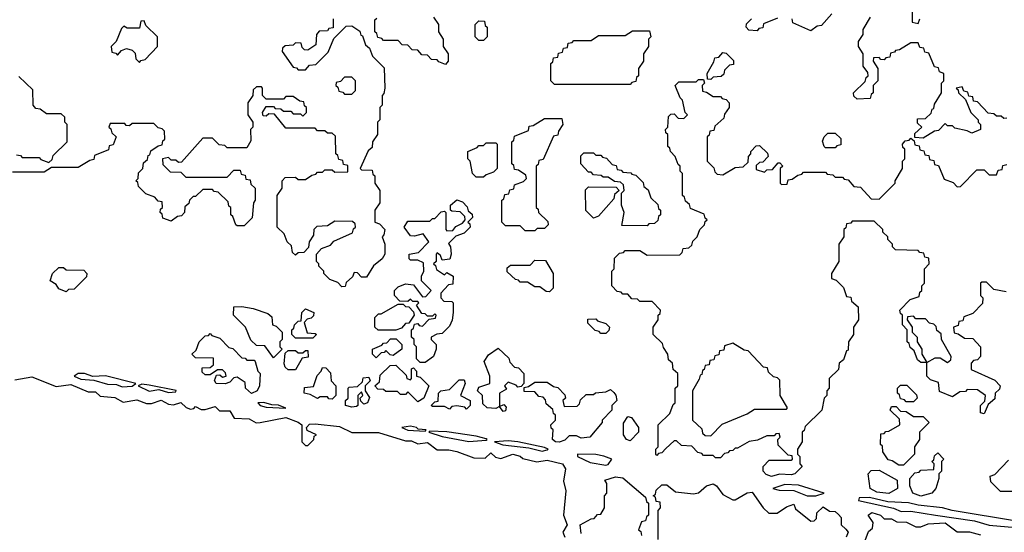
# Model space of a CAD drawing. Extents: x 2889633 to 3052318, y 540750 to 918690.
# Tile 212 of 256: x 2911805 to 2915838, y 742565 to 744665. Entities that reach past the tile are written whole.
import ezdxf

# ---------------------------------------------------------------- set-up
doc = ezdxf.new("R2010")
doc.units = 0

msp = doc.modelspace()

# ---------------------------------------------------------------- linework, layer by layer
at = {"layer": '0CON02XD'}
for points in [[(2915131.7, 744688.3), (2915088.3, 744641.7), (2915071.7, 744638.3), (2915045, 744620), (2914971.7, 744651.7), (2914968.3, 744668.3)], [(2915460, 744705), (2915460, 744655), (2915485, 744650)], [(2913088.3, 744668.3), (2913088.3, 744631.7), (2913071.7, 744628.3), (2913065, 744620), (2913031.7, 744618.3), (2913020, 744605), (2913018.3, 744561.7), (2912985, 744540), (2912971.7, 744541.7), (2912961.7, 744551.7), (2912958.3, 744568.3), (2912935, 744570), (2912925, 744560), (2912891.7, 744558.3), (2912881.7, 744548.3), (2912880, 744535), (2912925, 744470), (2912938.3, 744468.3), (2912945, 744460), (2912975, 744460), (2912991.7, 744478.3), (2913018.3, 744481.7), (2913068.3, 744531.7), (2913091.7, 744588.3), (2913141.7, 744638.3), (2913165, 744640), (2913198.3, 744618.3), (2913201.7, 744601.7), (2913208.3, 744598.3), (2913221.7, 744561.7), (2913238.3, 744548.3), (2913250, 744515), (2913298.3, 744468.3), (2913300, 744385), (2913297, 744363), (2913290, 744355), (2913290, 744315), (2913280, 744305), (2913280, 744255), (2913270, 744245), (2913270, 744195), (2913250, 744165), (2913248.3, 744141.7), (2913231.7, 744128.3), (2913200, 744055), (2913205, 744050), (2913248.3, 744048.3), (2913251.7, 744031.7), (2913260, 744025), (2913260, 743995), (2913280, 743965), (2913280, 743915), (2913260, 743885), (2913260, 743835), (2913278.3, 743828.3), (2913300, 743805), (2913297, 743783), (2913290, 743775), (2913300, 743745), (2913300, 743705), (2913290, 743685), (2913253.6, 743656.4), (2913225, 743610), (2913205, 743610), (2913188.3, 743628.3), (2913175, 743630), (2913168.3, 743611.7), (2913141.7, 743588.3), (2913138.3, 743571.7), (2913125, 743570), (2913108.3, 743588.3), (2913075, 743600), (2913050, 743625), (2913050, 743635), (2913030, 743655), (2913030, 743665), (2913020, 743675), (2913020, 743705), (2913041.7, 743728.3), (2913078.3, 743741.7), (2913091.7, 743758.3), (2913168.3, 743791.7), (2913171.7, 743808.3), (2913180, 743815), (2913178.3, 743828.3), (2913168.3, 743838.3), (2913095, 743840), (2913065, 743820), (2913021.7, 743818.3), (2913010, 743805), (2913008.3, 743781.7), (2912990, 743755), (2912988.3, 743731.7), (2912968.3, 743711.7), (2912945, 743710), (2912935, 743700), (2912921.7, 743711.7), (2912918.3, 743738.3), (2912900, 743755), (2912888.3, 743788.3), (2912860, 743815), (2912860, 743945), (2912880, 743975), (2912880, 744005), (2912891.7, 744018.3), (2912935, 744020), (2912945, 744010), (2912975, 744010), (2913001.7, 744028.3), (2913018.3, 744031.7), (2913025, 744040), (2913045, 744040), (2913055, 744050), (2913085, 744050), (2913095, 744040), (2913148.3, 744041.7), (2913148.3, 744068.3), (2913131.7, 744071.7), (2913128.3, 744088.3), (2913111.7, 744091.7), (2913108.3, 744108.3), (2913100, 744115), (2913098.3, 744188.3), (2913085, 744200), (2913065, 744200), (2913055, 744210), (2913025, 744210), (2913015, 744220), (2912895, 744220), (2912848.3, 744278.3), (2912825, 744280), (2912815, 744270), (2912801.7, 744271.7), (2912800, 744285), (2912815, 744310), (2912845, 744310), (2912851.7, 744301.7), (2912875, 744300), (2912885, 744290), (2912915, 744290), (2912925, 744280), (2912955, 744280), (2912965, 744270), (2912980, 744285), (2912980, 744305), (2912971.7, 744311.7), (2912968.3, 744328.3), (2912951.7, 744331.7), (2912925, 744350), (2912895, 744350), (2912885, 744340), (2912815, 744340), (2912800, 744355), (2912800, 744385), (2912795, 744390), (2912775, 744390), (2912761.7, 744378.3), (2912760, 744355), (2912740, 744325), (2912740, 744275), (2912760, 744245), (2912760, 744225), (2912750, 744215), (2912751.7, 744168.3), (2912735, 744140), (2912655, 744140), (2912645, 744150), (2912621.7, 744151.7), (2912595, 744180), (2912555, 744180), (2912468.3, 744081.7), (2912455, 744080), (2912445, 744090), (2912425, 744090), (2912415, 744100), (2912390, 744095), (2912391.7, 744071.7), (2912421.7, 744041.7), (2912465, 744040), (2912485, 744020), (2912655, 744020), (2912681.7, 744048.3), (2912708.3, 744048.3), (2912711.7, 744031.7), (2912728.3, 744028.3), (2912731.7, 744011.7), (2912748.3, 744008.3), (2912751.7, 743991.7), (2912770, 743975), (2912770, 743925), (2912762.5, 743915), (2912757, 743853), (2912725, 743820), (2912695, 743820), (2912690, 743825), (2912678.3, 743858.3), (2912670, 743865), (2912670, 743895), (2912661.7, 743901.7), (2912658.3, 743918.3), (2912618.3, 743958.3), (2912601.7, 743961.7), (2912595, 743970), (2912555, 743970), (2912525, 743940), (2912515, 743940), (2912500, 743925), (2912498.3, 743911.7), (2912481.7, 743898.3), (2912480, 743875), (2912468.3, 743861.7), (2912451.7, 743858.3), (2912425, 743840), (2912391.7, 743851.7), (2912388.3, 743868.3), (2912380, 743875), (2912381.7, 743888.3), (2912390, 743895), (2912388.3, 743918.3), (2912371.7, 743921.7), (2912358.3, 743938.3), (2912321.7, 743951.7), (2912291.7, 743981.7), (2912288.3, 743998.3), (2912280, 744005), (2912290, 744015), (2912291.7, 744038.3), (2912310, 744055), (2912311.7, 744078.3), (2912328.3, 744091.7), (2912331.7, 744108.3), (2912338.3, 744111.7), (2912341.7, 744128.3), (2912371.7, 744148.3), (2912388.3, 744151.7), (2912391.7, 744168.3), (2912400, 744175), (2912398.3, 744208.3), (2912388.3, 744218.3), (2912371.7, 744221.7), (2912355, 744240), (2912265, 744240), (2912255, 744230), (2912241.7, 744231.7), (2912235, 744240), (2912175, 744240), (2912170, 744225), (2912178.3, 744218.3), (2912181.7, 744201.7), (2912200, 744185)], [(2912295, 744490), (2912301.7, 744498.3), (2912318.3, 744501.7), (2912370, 744555), (2912370, 744595), (2912321.7, 744641.7), (2912315, 744660), (2912301.7, 744658.3), (2912295, 744630), (2912245, 744630), (2912231.7, 744638.3), (2912221.7, 744628.3), (2912200, 744575), (2912180, 744555), (2912181.7, 744531.7), (2912198.3, 744528.3), (2912205, 744520), (2912221.7, 744538.3), (2912243, 744547), (2912265, 744540), (2912278.3, 744528.3), (2912280, 744505), (2912295, 744490)], [(2913500, 744675), (2913520, 744645), (2913520, 744615), (2913540, 744585), (2913540, 744555), (2913560, 744525), (2913560, 744495), (2913548.3, 744481.7), (2913521.7, 744491.7), (2913515, 744500), (2913491.7, 744501.7), (2913475, 744520), (2913451.7, 744521.7), (2913435, 744540), (2913411.7, 744541.7), (2913395, 744560), (2913371.7, 744561.7), (2913355, 744580), (2913295, 744580), (2913288.3, 744588.3), (2913271.7, 744591.7), (2913268.3, 744608.3), (2913260, 744615), (2913260, 744665), (2913268.3, 744671.7)], [(2913705, 744580), (2913685, 744580), (2913670, 744595), (2913670, 744645), (2913685, 744660), (2913708.3, 744658.3), (2913711.7, 744641.7), (2913720, 744635), (2913720, 744595), (2913705, 744580)], [(2914908.3, 744671.7), (2914851.7, 744648.3), (2914848.3, 744631.7), (2914831.7, 744628.3), (2914825, 744620), (2914791.7, 744621.7), (2914780, 744635), (2914781.7, 744648.3), (2914801.7, 744668.3)], [(2915371.7, 744528.3), (2915368.3, 744511.7), (2915351.7, 744508.3), (2915345, 744500), (2915331.7, 744501.7), (2915325, 744510), (2915301.7, 744508.3), (2915300, 744495), (2915320, 744465), (2915320, 744415), (2915300, 744395), (2915300, 744365), (2915291.7, 744358.3), (2915288.3, 744341.7), (2915235, 744340), (2915221.7, 744351.7), (2915220, 744365), (2915268.3, 744411.7), (2915271.7, 744428.3), (2915280, 744435), (2915278.3, 744448.3), (2915260, 744475), (2915260, 744525), (2915240, 744555), (2915240, 744575), (2915260, 744605), (2915260, 744625), (2915290, 744675)], [(2915485, 744650), (2915491.7, 744668.3)], [(2914305, 744400), (2913995, 744400), (2913980, 744415), (2913980, 744485), (2913988.3, 744491.7), (2913991.7, 744508.3), (2914008.3, 744511.7), (2914011.7, 744528.3), (2914028.3, 744531.7), (2914031.7, 744548.3), (2914048.3, 744551.7), (2914051.7, 744568.3), (2914068.3, 744571.7), (2914075, 744580), (2914145, 744580), (2914175, 744600), (2914285, 744600), (2914315, 744620), (2914385, 744620), (2914390, 744595), (2914380, 744585), (2914380, 744555), (2914360, 744525), (2914360, 744495), (2914340, 744465), (2914340, 744435), (2914331.7, 744428.3), (2914328.3, 744411.7), (2914311.7, 744408.3), (2914305, 744400)], [(2915848.3, 744261.7), (2915835, 744260), (2915825, 744270), (2915805, 744270), (2915795, 744280), (2915771.7, 744281.7), (2915728.3, 744328.3), (2915711.7, 744331.7), (2915708.3, 744348.3), (2915691.7, 744351.7), (2915688.3, 744368.3), (2915671.7, 744371.7), (2915665, 744390), (2915640, 744385), (2915648.3, 744378.3), (2915650, 744365), (2915678.3, 744338.3), (2915700, 744285), (2915730, 744255), (2915730, 744245), (2915740, 744235), (2915740, 744215), (2915705, 744200), (2915685, 744210), (2915635, 744220), (2915625, 744230), (2915605, 744230), (2915595, 744240), (2915568.3, 744211.7), (2915551.7, 744208.3), (2915505, 744180), (2915471.7, 744181.7), (2915471.7, 744198.3), (2915500, 744225), (2915481.7, 744241.7), (2915481.7, 744258.3), (2915515, 744260), (2915538.3, 744281.7), (2915541.7, 744298.3), (2915548.3, 744301.7), (2915551.7, 744318.3), (2915580, 744365), (2915580, 744405), (2915590, 744415), (2915590, 744445), (2915571.7, 744451.7), (2915568.3, 744468.3), (2915551.7, 744471.7), (2915528.3, 744528.3), (2915511.7, 744531.7), (2915508.3, 744548.3), (2915491.7, 744551.7), (2915485, 744570), (2915455, 744570), (2915408.3, 744541.7), (2915391.7, 744538.3), (2915388.3, 744531.7), (2915371.7, 744528.3)], [(2914635, 744420), (2914621.7, 744421.7), (2914620, 744445), (2914648.3, 744491.7), (2914651.7, 744508.3), (2914668.3, 744511.7), (2914685, 744530), (2914698.3, 744528.3), (2914728.3, 744498.3), (2914728.3, 744481.7), (2914711.7, 744478.3), (2914691.7, 744458.3), (2914688.3, 744441.7), (2914678.3, 744431.7), (2914645, 744430), (2914635, 744420)], [(2911925, 744080), (2911938.3, 744091.7), (2911941.7, 744108.3), (2912000, 744165), (2912000, 744235), (2911990, 744245), (2911990, 744265), (2911975, 744280), (2911915, 744280), (2911888.3, 744298.3), (2911871.7, 744301.7), (2911860, 744315), (2911858.3, 744378.3), (2911801.7, 744431.7)], [(2913165, 744360), (2913180, 744375), (2913180, 744415), (2913165, 744430), (2913135, 744430), (2913118.3, 744411.7), (2913101.7, 744408.3), (2913100, 744395), (2913108.3, 744388.3), (2913111.7, 744371.7), (2913128.3, 744368.3), (2913135, 744360), (2913165, 744360)], [(2915845, 743550), (2915795, 743560), (2915765, 743590), (2915745, 743590), (2915740, 743585), (2915740, 743535), (2915750, 743525), (2915748.3, 743501.7), (2915708.3, 743461.7), (2915671.7, 743448.3), (2915668.3, 743431.7), (2915651.7, 743428.3), (2915648.3, 743411.7), (2915630, 743405), (2915631.7, 743381.7), (2915648.3, 743378.3), (2915675, 743360), (2915708.3, 743358.3), (2915740, 743325), (2915740, 743285), (2915728.3, 743271.7), (2915711.7, 743268.3), (2915701.7, 743258.3), (2915701.7, 743231.7), (2915798.3, 743188.3), (2915820, 743165), (2915818.3, 743151.7), (2915800, 743135), (2915798.3, 743111.7), (2915771.7, 743088.3), (2915755, 743050), (2915740, 743055), (2915740, 743085), (2915758.3, 743101.7), (2915760, 743125), (2915728.3, 743148.3), (2915685, 743150), (2915678.3, 743141.7), (2915655, 743140), (2915625, 743120), (2915571.7, 743141.7), (2915568.3, 743178.3), (2915535, 743190), (2915520, 743205), (2915520, 743260), (2915495, 743260), (2915481.7, 743271.7), (2915468.3, 743308.3), (2915451.7, 743321.7), (2915448.3, 743338.3), (2915440, 743345), (2915440, 743395), (2915420, 743415), (2915420, 743455), (2915411.7, 743461.7), (2915410, 743475), (2915451.7, 743518.3), (2915488.3, 743531.7), (2915491.7, 743548.3), (2915500, 743555), (2915500, 743575), (2915510, 743585), (2915510, 743645), (2915530, 743665), (2915528.3, 743688.3), (2915511.7, 743691.7), (2915508.3, 743708.3), (2915491.7, 743711.7), (2915485, 743720), (2915391.7, 743721.7), (2915380, 743735), (2915380, 743745), (2915360, 743765), (2915360, 743775), (2915340, 743795), (2915340, 743805), (2915305, 743840), (2915215, 743840), (2915208.3, 743831.7), (2915191.7, 743828.3), (2915188.3, 743811.7), (2915180, 743805), (2915180, 743775), (2915160, 743745), (2915160, 743675), (2915130, 743625), (2915130, 743605), (2915148.3, 743598.3), (2915178.3, 743568.3), (2915191.7, 743531.7), (2915208.3, 743528.3), (2915211.7, 743511.7), (2915238.3, 743488.3), (2915240, 743435), (2915220, 743405), (2915220, 743375), (2915200, 743345), (2915198.3, 743311.7), (2915191.7, 743308.3), (2915178.3, 743271.7), (2915161.7, 743258.3), (2915158.3, 743231.7), (2915120, 743195), (2915120, 743155), (2915110, 743145), (2915110, 743125), (2915100, 743115), (2915090, 743065), (2915021.7, 742998.3), (2915018.3, 742981.7), (2915010, 742975), (2915010, 742935), (2914990, 742905), (2914990, 742885), (2915000, 742875), (2915000, 742845), (2915010, 742835), (2914980, 742805), (2914965, 742800), (2914917, 742803), (2914884.1, 742794.1), (2914861.7, 742801.7), (2914850, 742815), (2914850, 742835), (2914875, 742860), (2914965, 742860), (2914970, 742865), (2914968.3, 742878.3), (2914951.7, 742881.7), (2914911.7, 742921.7), (2914910, 742945), (2914920, 742955), (2914915, 742970), (2914901.7, 742968.3), (2914895, 742960), (2914865, 742960), (2914827, 742943), (2914793, 742937), (2914745, 742910), (2914735, 742910), (2914725, 742900), (2914711.7, 742898.3), (2914705, 742890), (2914691.7, 742888.3), (2914675, 742870), (2914655, 742870), (2914645, 742880), (2914605, 742880), (2914598.3, 742888.3), (2914581.7, 742891.7), (2914558.3, 742918.3), (2914515, 742920), (2914495, 742940), (2914485, 742940), (2914451.7, 742908.3), (2914435, 742890), (2914421.7, 742888.3), (2914415, 742880), (2914410, 742885), (2914410, 742905), (2914420, 742915), (2914420, 743005), (2914468.3, 743051.7), (2914481.7, 743088.3), (2914490, 743095), (2914490, 743155), (2914500, 743165), (2914500, 743215), (2914481.7, 743231.7), (2914478.3, 743258.3), (2914461.7, 743271.7), (2914460, 743295), (2914441.7, 743321.7), (2914438.3, 743338.3), (2914400, 743375), (2914400, 743405), (2914420, 743435), (2914420, 743455), (2914428.3, 743461.7), (2914430, 743475), (2914395, 743510), (2914345, 743510), (2914335, 743520), (2914311.7, 743521.7), (2914295, 743540), (2914275, 743540), (2914268.3, 743548.3), (2914251.7, 743551.7), (2914230, 743575), (2914230, 743635), (2914240, 743645), (2914241.7, 743688.3), (2914261.7, 743708.3), (2914278.3, 743711.7), (2914285, 743720), (2914345, 743720), (2914375, 743700), (2914508.3, 743701.7), (2914518.3, 743711.7), (2914521.7, 743728.3), (2914545, 743730), (2914558.3, 743741.7), (2914561.7, 743758.3), (2914580, 743775), (2914590, 743805), (2914610, 743825), (2914611.7, 743838.3), (2914620, 743845), (2914611.7, 743851.7), (2914608.3, 743868.3), (2914551.7, 743891.7), (2914548.3, 743908.3), (2914531.7, 743921.7), (2914528.3, 743938.3), (2914520, 743945), (2914520, 744035), (2914510, 744045), (2914510, 744065), (2914501.7, 744071.7), (2914490, 744105), (2914470, 744125), (2914468.3, 744138.3), (2914460, 744145), (2914460, 744195), (2914451.7, 744201.7), (2914450, 744215), (2914460, 744225), (2914461.7, 744268.3), (2914471.7, 744278.3), (2914485, 744280), (2914501.7, 744261.7), (2914525, 744260), (2914540, 744275), (2914530, 744285), (2914520, 744335), (2914510, 744345), (2914490, 744395), (2914505, 744410), (2914575, 744410), (2914585, 744420), (2914605, 744420), (2914610, 744405), (2914600, 744395), (2914601.7, 744371.7), (2914618.3, 744368.3), (2914645, 744350), (2914675, 744350), (2914681.7, 744341.7), (2914698.3, 744338.3), (2914710, 744325), (2914710, 744305), (2914691.7, 744278.3), (2914688.3, 744261.7), (2914651.7, 744228.3), (2914648.3, 744211.7), (2914631.7, 744208.3), (2914628.3, 744191.7), (2914620, 744185), (2914620, 744085), (2914648.3, 744058.3), (2914651.7, 744041.7), (2914661.7, 744031.7), (2914685, 744030), (2914735, 744060), (2914768.3, 744061.7), (2914788.3, 744081.7), (2914790, 744105), (2914800, 744115), (2914800, 744125), (2914821.7, 744148.3), (2914835, 744150), (2914868.3, 744118.3), (2914870, 744105), (2914848.3, 744081.7), (2914835, 744080), (2914821.7, 744068.3), (2914821.7, 744051.7), (2914855, 744040), (2914865, 744050), (2914888.3, 744051.7), (2914911.7, 744078.3), (2914918.3, 744078.3), (2914930, 744065), (2914920, 744055), (2914920, 743995), (2914925, 743990), (2914948.3, 743991.7), (2914951.7, 744008.3), (2914968.3, 744011.7), (2914991.7, 744028.3), (2915008.3, 744031.7), (2915015, 744040), (2915105, 744040), (2915111.7, 744031.7), (2915135, 744030), (2915145, 744020), (2915175, 744020), (2915181.7, 744011.7), (2915198.3, 744008.3), (2915221.7, 743981.7), (2915248.3, 743978.3), (2915291.7, 743931.7), (2915325, 743930), (2915390, 743995), (2915390, 744005), (2915420, 744055), (2915420, 744085), (2915430, 744095), (2915430, 744135), (2915421.7, 744141.7), (2915420, 744155), (2915431.7, 744168.3), (2915448.3, 744171.7), (2915455, 744180), (2915468.3, 744168.3), (2915471.7, 744151.7), (2915488.3, 744148.3), (2915491.7, 744131.7), (2915508.3, 744128.3), (2915511.7, 744111.7), (2915528.3, 744108.3), (2915531.7, 744091.7), (2915548.3, 744088.3), (2915551.7, 744071.7), (2915568.3, 744068.3), (2915591.7, 744011.7), (2915628.3, 743998.3), (2915645, 743980), (2915658.3, 743981.7), (2915725, 744050), (2915755, 744050), (2915775, 744030), (2915805, 744030), (2915811.7, 744048.3), (2915828.3, 744051.7), (2915831.7, 744068.3), (2915848.3, 744071.7)], [(2913915, 743800), (2913875, 743800), (2913855, 743820), (2913795, 743820), (2913780, 743835), (2913780, 743925), (2913788.3, 743931.7), (2913791.7, 743948.3), (2913808.3, 743951.7), (2913811.7, 743968.3), (2913828.3, 743971.7), (2913831.7, 743988.3), (2913868.3, 744001.7), (2913880, 744015), (2913878.3, 744028.3), (2913848.3, 744048.3), (2913831.7, 744051.7), (2913828.3, 744068.3), (2913820, 744075), (2913820, 744165), (2913828.3, 744171.7), (2913831.7, 744188.3), (2913888.3, 744211.7), (2913891.7, 744228.3), (2913908.3, 744231.7), (2913955, 744260), (2914025, 744260), (2914030, 744235), (2914011.7, 744208.3), (2914008.3, 744191.7), (2913991.7, 744188.3), (2913948.3, 744091.7), (2913931.7, 744088.3), (2913928.3, 744071.7), (2913920, 744065), (2913920, 743895), (2913928.3, 743888.3), (2913930, 743875), (2913968.3, 743838.3), (2913970, 743825), (2913955, 743810), (2913925, 743810), (2913915, 743800)], [(2915145, 744140), (2915105, 744140), (2915100, 744145), (2915093, 744167), (2915100, 744185), (2915115, 744200), (2915145, 744200), (2915168.3, 744178.3), (2915168.3, 744151.7), (2915151.7, 744148.3), (2915145, 744140)], [(2912200, 744185), (2912188.3, 744151.7), (2912171.7, 744148.3), (2912168.3, 744131.7), (2912111.7, 744108.3), (2912108.3, 744091.7), (2912091.7, 744088.3), (2912045, 744060), (2911935, 744060), (2911905, 744040), (2911775, 744040)], [(2913705, 744020), (2913675, 744020), (2913660, 744035), (2913650, 744085), (2913640, 744095), (2913640, 744125), (2913678.3, 744141.7), (2913685, 744150), (2913705, 744150), (2913715, 744160), (2913755, 744160), (2913760, 744155), (2913760, 744055), (2913745, 744040), (2913715, 744030), (2913705, 744020)], [(2914375, 743820), (2914271.7, 743821.7), (2914280, 743875), (2914270, 743905), (2914270, 743955), (2914280, 743965), (2914278.3, 743988.3), (2914265, 744000), (2914241.7, 744001.7), (2914215, 744020), (2914195, 744020), (2914187, 744027), (2914155, 744030), (2914145, 744040), (2914135, 744040), (2914102.5, 744075), (2914103, 744107), (2914115, 744120), (2914155, 744120), (2914165, 744110), (2914185, 744110), (2914191.7, 744101.7), (2914208.3, 744098.3), (2914231.7, 744071.7), (2914248.3, 744068.3), (2914251.7, 744051.7), (2914268.3, 744048.3), (2914275, 744040), (2914308.3, 744038.3), (2914311.7, 744031.7), (2914328.3, 744028.3), (2914358.3, 743998.3), (2914361.7, 743981.7), (2914378.3, 743968.3), (2914390, 743935), (2914418.3, 743908.3), (2914421.7, 743891.7), (2914430, 743885), (2914430, 743865), (2914421.7, 743858.3), (2914418.3, 743841.7), (2914405, 743830), (2914381.7, 743828.3), (2914375, 743820)], [(2911791.7, 744111.7), (2911808.3, 744108.3), (2911815, 744100), (2911885, 744100), (2911891.7, 744091.7), (2911925, 744080)], [(2914155, 743852.5), (2914123, 743883), (2914121.7, 743968.3), (2914135, 743980), (2914248.3, 743978.3), (2914260, 743965), (2914241.7, 743948.3), (2914238.3, 743931.7), (2914175, 743860), (2914155, 743852.5)], [(2913465, 743260), (2913445, 743260), (2913430, 743275), (2913430, 743325), (2913420, 743335), (2913420, 743355), (2913410, 743365), (2913410, 743395), (2913418.3, 743401.7), (2913421.7, 743418.3), (2913435, 743420), (2913441.7, 743411.7), (2913455, 743410), (2913481.7, 743438.3), (2913508.3, 743441.7), (2913510, 743455), (2913505, 743460), (2913495, 743450), (2913475, 743450), (2913465, 743460), (2913451.7, 743461.7), (2913430, 743495), (2913440, 743505), (2913435, 743510), (2913415, 743510), (2913405, 743520), (2913395, 743510), (2913361.7, 743511.7), (2913340, 743535), (2913340, 743555), (2913355, 743570), (2913385, 743582.5), (2913418.3, 743578.3), (2913455, 743530), (2913468.3, 743531.7), (2913490, 743555), (2913450, 743595), (2913450, 743615), (2913460, 743635), (2913458.3, 743668.3), (2913435, 743680), (2913405, 743680), (2913400, 743685), (2913400, 743705), (2913438.3, 743711.7), (2913480, 743755), (2913457.5, 743787.5), (2913421.7, 743778.3), (2913405, 743780), (2913380, 743815), (2913395, 743840), (2913485, 743840), (2913495, 743850), (2913505, 743850), (2913531.7, 743878.3), (2913545, 743880), (2913550, 743875), (2913550, 743805), (2913555, 743800), (2913578.3, 743801.7), (2913591.7, 743818.3), (2913618.3, 743831.7), (2913630, 743845), (2913628.3, 743858.3), (2913608.3, 743878.3), (2913575, 743880), (2913570, 743885), (2913570, 743905), (2913595, 743927.5), (2913618.3, 743918.3), (2913638.3, 743898.3), (2913641.7, 743881.7), (2913658.3, 743868.3), (2913660, 743855), (2913640, 743835), (2913648.3, 743828.3), (2913650, 743815), (2913625, 743790), (2913591.7, 743778.3), (2913561.7, 743748.3), (2913570, 743735), (2913572.5, 743705), (2913566.4, 743683.6), (2913535, 743680), (2913528.3, 743698.3), (2913515, 743710), (2913510, 743705), (2913510, 743675), (2913500, 743665), (2913508.3, 743658.3), (2913511.7, 743641.7), (2913545, 743620), (2913555, 743630), (2913580, 743615), (2913578.3, 743581.7), (2913561.7, 743578.3), (2913530, 743545), (2913530, 743525), (2913541.7, 743511.7), (2913575, 743510), (2913580, 743505), (2913580, 743465), (2913576.4, 743433.6), (2913565, 743410), (2913535, 743380), (2913513, 743377), (2913490, 743365), (2913490, 743355), (2913510, 743335), (2913510, 743315), (2913500, 743285), (2913465, 743260)], [(2913975, 743550), (2913961.7, 743551.7), (2913935, 743570), (2913915, 743570), (2913885, 743590), (2913855, 743590), (2913848.3, 743598.3), (2913835, 743600), (2913801.7, 743631.7), (2913801.7, 743648.3), (2913815, 743660), (2913895, 743660), (2913915, 743680), (2913958.3, 743678.3), (2913990, 743625), (2913990, 743565), (2913975, 743550)], [(2911995, 743550), (2911965, 743562.5), (2911955, 743580), (2911930, 743595), (2911940, 743625), (2911965, 743650), (2911985, 743650), (2911995, 743640), (2912068.3, 743638.3), (2912080, 743625), (2912078.3, 743611.7), (2912028.3, 743561.7), (2912005, 743560), (2911995, 743550)], [(2912845, 743280), (2912808.3, 743328.3), (2912775, 743330), (2912751.7, 743351.7), (2912730, 743405), (2912680, 743455), (2912681.7, 743488.3), (2912715, 743490), (2912761.7, 743481.7), (2912821.7, 743461.7), (2912838.3, 743448.3), (2912840, 743415), (2912855, 743410), (2912880, 743385), (2912880, 743355), (2912870, 743345), (2912870, 743325), (2912880, 743315), (2912845, 743280)], [(2913005, 743360), (2912935, 743360), (2912920, 743375), (2912920, 743395), (2912928.3, 743401.7), (2912930, 743415), (2912945, 743430), (2912958.3, 743431.7), (2912960, 743465), (2912975, 743480), (2913010, 743465), (2913008.3, 743451.7), (2912998.3, 743441.7), (2912981.7, 743438.3), (2912970, 743425), (2912981.7, 743381.7), (2913015, 743380), (2913020, 743375), (2913005, 743360)], [(2913345, 743392.5), (2913273, 743393), (2913260, 743405), (2913260, 743445), (2913275, 743460), (2913285, 743460), (2913355, 743500), (2913375, 743500), (2913385, 743490), (2913398.3, 743488.3), (2913418.3, 743468.3), (2913420, 743455), (2913398.3, 743421.7), (2913385, 743420), (2913368.3, 743401.7), (2913345, 743392.5)], [(2914205, 743380), (2914185, 743380), (2914178.3, 743388.3), (2914161.7, 743391.7), (2914131.7, 743421.7), (2914131.7, 743438.3), (2914165, 743440), (2914171.7, 743431.7), (2914205, 743420), (2914220, 743405), (2914218.3, 743391.7), (2914205, 743380)], [(2915605, 743260), (2915618.3, 743271.7), (2915620, 743285), (2915580, 743355), (2915578.3, 743378.3), (2915561.7, 743391.7), (2915558.3, 743408.3), (2915548.3, 743418.3), (2915531.7, 743421.7), (2915515, 743440), (2915475, 743440), (2915465, 743450), (2915441.7, 743448.3), (2915440, 743435), (2915460, 743405), (2915460, 743385), (2915480, 743365), (2915480, 743345), (2915500, 743315), (2915500, 743295), (2915520, 743260), (2915555, 743280), (2915575, 743280), (2915605, 743260)], [(2912755, 743134), (2912730, 743155), (2912728.3, 743178.3), (2912695, 743200), (2912681.7, 743198.3), (2912665, 743180), (2912647, 743173), (2912610, 743175), (2912602.5, 743187.5), (2912611.7, 743208.3), (2912625, 743210), (2912635, 743200), (2912650, 743205), (2912648.3, 743218.3), (2912635, 743230), (2912615, 743230), (2912585, 743210), (2912565, 743210), (2912551.7, 743221.7), (2912551.7, 743238.3), (2912585, 743240), (2912598.3, 743251.7), (2912598.3, 743278.3), (2912525, 743280), (2912510, 743295), (2912528.3, 743311.7), (2912540, 743345), (2912565, 743370), (2912578.3, 743371.7), (2912585, 743380), (2912591.7, 743371.7), (2912625, 743360), (2912661.7, 743321.7), (2912678.3, 743318.3), (2912715, 743280), (2912728.3, 743278.3), (2912735, 743270), (2912765, 743270), (2912770, 743265), (2912780, 743225), (2912790, 743215), (2912787.5, 743165), (2912777.5, 743145), (2912755, 743134)], [(2913265, 743280), (2913250, 743295), (2913250, 743315), (2913288.3, 743331.7), (2913295, 743340), (2913308.3, 743341.7), (2913323, 743357), (2913347, 743357), (2913370, 743335), (2913370, 743315), (2913335, 743290), (2913321.7, 743291.7), (2913305, 743310), (2913298.3, 743301.7), (2913285, 743300), (2913265, 743280)], [(2913785, 743060), (2913770, 743080), (2913755, 743072.5), (2913720, 743075), (2913701.7, 743091.7), (2913700, 743125), (2913680, 743145), (2913685, 743160), (2913730, 743175), (2913730, 743205), (2913707.5, 743265), (2913725, 743292.5), (2913765, 743320), (2913808.3, 743278.3), (2913811.7, 743261.7), (2913831.7, 743241.7), (2913848.3, 743238.3), (2913870, 743215), (2913870, 743175), (2913858.3, 743161.7), (2913845, 743160), (2913838.3, 743168.3), (2913805, 743180), (2913790, 743165), (2913798.3, 743151.7), (2913770, 743135), (2913770, 743080), (2913788.3, 743088.3), (2913797, 743077), (2913795, 743062.5), (2913785, 743060)], [(2914635, 742960), (2914681.7, 743008.3), (2914785, 743050), (2914815, 743070), (2914945, 743070), (2914950, 743075), (2914920, 743125), (2914918.3, 743188.3), (2914908.3, 743198.3), (2914891.7, 743201.7), (2914871.7, 743221.7), (2914868.3, 743238.3), (2914851.7, 743241.7), (2914788.3, 743308.3), (2914771.7, 743311.7), (2914725, 743340), (2914691.7, 743328.3), (2914688.3, 743311.7), (2914671.7, 743308.3), (2914668.3, 743291.7), (2914651.7, 743288.3), (2914648.3, 743271.7), (2914631.7, 743268.3), (2914628.3, 743251.7), (2914611.7, 743248.3), (2914608.3, 743231.7), (2914601.7, 743228.3), (2914598.3, 743211.7), (2914591.7, 743208.3), (2914588.3, 743191.7), (2914560, 743145), (2914560, 743025), (2914598.3, 742988.3), (2914601.7, 742971.7), (2914611.7, 742961.7), (2914635, 742960)], [(2912935, 743230), (2912905, 743230), (2912891.7, 743241.7), (2912887.5, 743255), (2912891.7, 743298.3), (2912905, 743310), (2912935, 743310), (2912945, 743300), (2912965, 743300), (2912975, 743310), (2912985, 743310), (2912987, 743283), (2912961.7, 743278.3), (2912935, 743230)], [(2913085, 743110), (2913071.7, 743111.7), (2913065, 743120), (2913035, 743120), (2913025, 743112.5), (2912995, 743130), (2912970, 743135), (2912971.7, 743158.3), (2913008.3, 743161.7), (2913023, 743207), (2913040, 743225), (2913045, 743240), (2913058.3, 743238.3), (2913078.3, 743218.3), (2913080, 743185), (2913100, 743165), (2913100, 743125), (2913085, 743110)], [(2913435, 743100), (2913395, 743140), (2913385, 743130), (2913365, 743130), (2913351.7, 743141.7), (2913305, 743142.5), (2913295, 743150), (2913271.7, 743151.7), (2913260, 743165), (2913278.3, 743181.7), (2913281.7, 743208.3), (2913321.7, 743248.3), (2913345, 743250), (2913388.3, 743208.3), (2913390, 743195), (2913405, 743190), (2913410, 743195), (2913410, 743235), (2913418.3, 743238.3), (2913430, 743225), (2913430, 743205), (2913445, 743200), (2913480, 743165), (2913460, 743115), (2913435, 743100)], [(2911785, 743190), (2911855, 743202), (2911955, 743162.5), (2912015, 743170), (2912085, 743140), (2912115, 743140), (2912135, 743122.5), (2912195, 743117.5), (2912228.3, 743098.3), (2912285, 743107.5), (2912325, 743093.3), (2912345, 743093.3), (2912385, 743106.2), (2912415, 743090), (2912435, 743087.5), (2912465, 743096.7), (2912486.4, 743076.4), (2912505, 743070), (2912518.3, 743071.7), (2912525, 743080), (2912548.3, 743068.3), (2912565, 743067.5), (2912605, 743080), (2912623, 743063), (2912665, 743062.5), (2912683, 743033), (2912745, 743030), (2912773, 743013), (2912790, 743015), (2912895, 743036), (2912946.1, 743016.1), (2912960, 743005), (2912960, 742935), (2912975, 742920), (2912985, 742920), (2913010, 742945), (2913011.7, 742958.3), (2913020, 742965), (2912981.7, 742981.7), (2912980, 742995), (2912992, 743008), (2913015, 743008.8), (2913115, 742998.8), (2913165, 742973.3), (2913275, 742974), (2913385, 742940), (2913409.3, 742939.3), (2913435, 742927.5), (2913475, 742932.5), (2913515, 742902.5), (2913563, 742903), (2913595, 742896.7), (2913665, 742870), (2913711.7, 742868.3), (2913735, 742890), (2913753, 742873), (2913775, 742867.5), (2913825, 742885.8), (2913855, 742876.7), (2913865, 742867.5), (2913923.6, 742853.6), (2913965, 742861.2), (2914027.5, 742845), (2914040, 742825), (2914032.5, 742775), (2914041.2, 742735), (2914032.5, 742635), (2914046.7, 742595), (2914030, 742565), (2914037.5, 742545)], [(2912225, 743161.2), (2912265, 743163.8), (2912280, 743175), (2912155.8, 743205.8), (2912105, 743203.3), (2912070, 743215), (2912045, 743216), (2912027.5, 743205), (2912055, 743192), (2912108.3, 743188.3), (2912165, 743172), (2912201.2, 743171.2), (2912225, 743161.2)], [(2913165, 743077.5), (2913140, 743085), (2913140, 743105), (2913150, 743115), (2913150, 743155), (2913155, 743160), (2913188.3, 743161.7), (2913208.3, 743181.7), (2913211.7, 743198.3), (2913235, 743200), (2913240, 743185), (2913220, 743165), (2913220, 743145), (2913237.5, 743117.5), (2913230, 743095), (2913215, 743090), (2913201.7, 743101.7), (2913200, 743115), (2913210, 743125), (2913205, 743140), (2913190, 743125), (2913190, 743085), (2913185, 743080), (2913165, 743077.5)], [(2913635, 743070), (2913627.5, 743077.5), (2913595, 743082.5), (2913575, 743080), (2913565, 743070), (2913545, 743080), (2913495, 743080), (2913490, 743085), (2913505, 743100), (2913518.3, 743101.7), (2913520, 743135), (2913530, 743145), (2913565, 743150), (2913605, 743190), (2913625, 743190), (2913630, 743175), (2913610, 743125), (2913650, 743105), (2913650, 743085), (2913635, 743070)], [(2912415, 743137.5), (2912445, 743140), (2912446.4, 743146.4), (2912335, 743168), (2912305, 743172.5), (2912290, 743165), (2912335, 743143.8), (2912375, 743150), (2912415, 743137.5)], [(2914015, 742933.8), (2914000, 742935), (2913987.5, 742945), (2913990, 742985), (2913981.7, 742991.7), (2913980, 743005), (2914000, 743025), (2914000, 743045), (2913991.7, 743051.7), (2913988.3, 743068.3), (2913961.7, 743091.7), (2913958.3, 743108.3), (2913948.3, 743118.3), (2913931.7, 743121.7), (2913915, 743140), (2913871.7, 743141.7), (2913871.7, 743158.3), (2913888.3, 743161.7), (2913915, 743180), (2913965, 743180), (2913991.7, 743161.7), (2914008.3, 743158.3), (2914038.3, 743128.3), (2914040, 743115), (2914030, 743105), (2914035, 743080), (2914088.3, 743081.7), (2914098.3, 743091.7), (2914101.7, 743108.3), (2914125, 743130), (2914155, 743130), (2914163, 743137), (2914205, 743140), (2914225, 743150), (2914238.3, 743138.3), (2914247, 743127), (2914250, 743105), (2914230, 743085), (2914230, 743065), (2914190, 743025), (2914190, 743015), (2914140, 742955), (2914105, 742950), (2914085, 742960), (2914055, 742960), (2914037, 742943), (2914015, 742933.8)], [(2915465, 743100), (2915435, 743100), (2915428.3, 743108.3), (2915411.7, 743111.7), (2915408.3, 743128.3), (2915400, 743135), (2915400, 743155), (2915411.7, 743168.3), (2915438.3, 743168.3), (2915478.3, 743128.3), (2915480, 743115), (2915465, 743100)], [(2912895, 743073.3), (2912865, 743086.2), (2912837, 743087), (2912805, 743096.7), (2912780, 743095), (2912790, 743085), (2912815, 743077.5), (2912895, 743073.3)], [(2915425, 742840), (2915405, 742840), (2915378.3, 742858.3), (2915361.7, 742861.7), (2915340, 742895), (2915338.3, 742918.3), (2915330, 742925), (2915331.7, 742968.3), (2915345, 742970), (2915351.7, 742978.3), (2915365, 742980), (2915410, 743005), (2915408.3, 743028.3), (2915370, 743065), (2915375, 743080), (2915395, 743080), (2915411.7, 743061.7), (2915435, 743060), (2915465, 743040), (2915505, 743040), (2915530, 743015), (2915490, 742975), (2915490, 742945), (2915470, 742915), (2915470, 742885), (2915425, 742840)], [(2914305, 742940), (2914290, 742945), (2914277.5, 742965), (2914278.3, 743011.7), (2914295, 743040), (2914310, 743035), (2914340, 742995), (2914340, 742975), (2914305, 742940)], [(2913465, 742980), (2913470, 742985), (2913437.5, 742987.5), (2913430, 742995), (2913405, 743000), (2913370, 742995), (2913395, 742983.8), (2913465, 742980)], [(2913645, 742937.5), (2913715, 742942.5), (2913720, 742945), (2913715, 742947.5), (2913675, 742958.8), (2913555, 742976.2), (2913485, 742980), (2913480, 742975), (2913535, 742957.5), (2913645, 742937.5)], [(2913945, 742897.5), (2913965, 742902.5), (2913970, 742905), (2913955, 742912.5), (2913845, 742936), (2913805, 742940), (2913750, 742935), (2913783.9, 742923.9), (2913890.7, 742910.7), (2913945, 742897.5)], [(2914205, 742840), (2914215, 742843.3), (2914230, 742865), (2914197, 742877), (2914165, 742884), (2914090, 742885), (2914090, 742875), (2914141.2, 742851.2), (2914205, 742840)], [(2915495, 742713.3), (2915462.5, 742725), (2915450, 742755), (2915450, 742785), (2915471.7, 742808.3), (2915488.3, 742811.7), (2915495, 742820), (2915548.3, 742821.7), (2915550, 742845), (2915540, 742855), (2915548.3, 742861.7), (2915551.7, 742878.3), (2915565, 742890), (2915590, 742865), (2915580, 742855), (2915580, 742815), (2915570, 742805), (2915570, 742785), (2915557.5, 742745), (2915540, 742725), (2915495, 742713.3)], [(2915875, 742732.5), (2915821.7, 742731.7), (2915781.7, 742771.7), (2915780, 742795), (2915798.3, 742801.7), (2915855, 742860)], [(2914105, 742560), (2914100, 742595), (2914145, 742620), (2914158.3, 742621.7), (2914171.7, 742638.3), (2914185, 742640), (2914200, 742665), (2914200, 742715), (2914210, 742725), (2914210, 742765), (2914201.7, 742778.3), (2914245, 742792.5), (2914275, 742787.5), (2914368.3, 742708.3), (2914371.7, 742691.7), (2914380, 742685), (2914380, 742635), (2914371.7, 742628.3), (2914368.3, 742611.7), (2914351.7, 742608.3), (2914340, 742575), (2914348.3, 742568.3), (2914351.7, 742551.7)], [(2915365, 742723.8), (2915315, 742728.8), (2915287.5, 742745), (2915280, 742805), (2915291.7, 742818.3), (2915325, 742820), (2915398.3, 742778.3), (2915400, 742745), (2915365, 742723.8)], [(2914420, 742535), (2914420, 742655), (2914430, 742665), (2914428.3, 742688.3), (2914411.7, 742691.7), (2914408.3, 742708.3), (2914400, 742715), (2914408.3, 742721.7), (2914411.7, 742738.3), (2914435, 742760), (2914455, 742760), (2914490.7, 742730.7), (2914565, 742722.5), (2914585, 742726.7), (2914617.5, 742755), (2914645, 742763.8), (2914658.8, 742755), (2914685, 742720), (2914725, 742697.5), (2914735, 742697.5), (2914785, 742726.7), (2914805, 742730), (2914850, 742665), (2914873, 742643), (2914907, 742643), (2914945, 742670), (2914975, 742680), (2914981.7, 742661.7), (2915045, 742610), (2915058.3, 742611.7), (2915068.3, 742621.7), (2915070, 742645), (2915095, 742670), (2915121.7, 742651.7), (2915145, 742650), (2915158.3, 742638.3), (2915170, 742625), (2915170, 742595), (2915188.3, 742578.3), (2915197.5, 742565), (2915190, 742545)], [(2915065, 742714), (2915100, 742725), (2914995, 742758), (2914939.3, 742760.7), (2914890, 742745), (2914915, 742737.5), (2914975, 742736.7), (2915030, 742715), (2915065, 742714)], [(2916295, 742555.6), (2916125, 742580), (2916085, 742592.5), (2915895, 742609.2), (2915624.3, 742654.3), (2915585, 742665.8), (2915485, 742675.8), (2915445, 742685.8), (2915360.5, 742690.4), (2915285, 742708), (2915243.6, 742706.4), (2915240, 742695), (2915384.3, 742664.3), (2915415, 742650), (2915455, 742652), (2915555.9, 742635.9), (2915715, 742612), (2915775, 742594), (2915885, 742584.4), (2915938, 742562)], [(2915268.3, 742531.7), (2915281.7, 742568.3), (2915298.3, 742581.7), (2915300, 742605), (2915280, 742635), (2915295, 742646.7), (2915330, 742635), (2915345, 742620), (2915375, 742620), (2915397.5, 742607.5), (2915436.4, 742606.4), (2915475, 742587.5), (2915495, 742587.5), (2915525, 742600), (2915595, 742603.3), (2915645, 742567.5), (2915695, 742566.7), (2915740, 742555)]]:
    msp.add_lwpolyline(points, dxfattribs=at)

doc.saveas('drawing.dxf')
